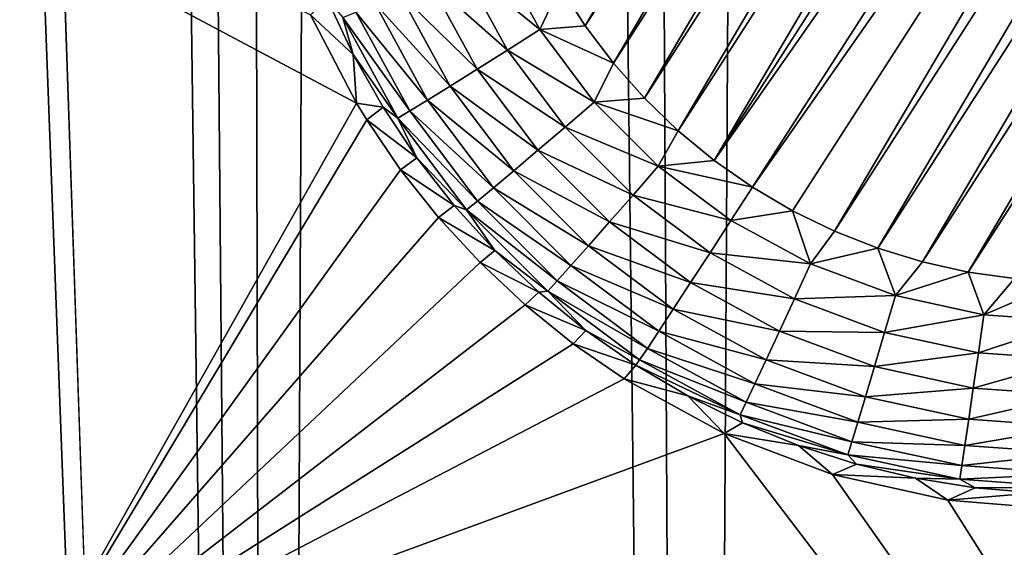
# Model space of a CAD drawing. Header units: metres. Extents: x -24 to 72, y -247 to 22.
# Tile 99 of 256: x 14.093 to 15.457, y -231.277 to -230.546. Entities that reach past the tile are written whole.
import ezdxf

# ---------------------------------------------------------------- set-up
doc = ezdxf.new("R2010")
doc.units = ezdxf.units.M
doc.layers.add('solid_509589_MEDIA_SW0001', color=7, linetype='CONTINUOUS')

msp = doc.modelspace()

# ---------------------------------------------------------------- linework, layer by layer
at = {"layer": 'solid_509589_MEDIA_SW0001'}
for points in [[(13.860041, -221.890396, 309.588806), (14.441781, -238.860062, 309.876434), (13.945312, -201.414352, 309.230164)], [(14.441781, -238.860062, 309.876434), (14.117226, -202.031662, 309.238403), (13.945312, -201.414352, 309.230164)], [(14.441781, -238.860062, 309.876434), (14.353544, -202.785583, 309.248077), (14.117226, -202.031662, 309.238403)], [(14.441781, -238.860062, 309.876434), (14.620336, -203.541016, 309.257233), (14.353544, -202.785583, 309.248077)], [(14.441781, -238.860062, 309.876434), (15.026771, -238.335419, 309.858276), (14.620336, -203.541016, 309.257233)], [(15.026771, -238.335419, 309.858276), (14.849113, -204.128036, 309.263947), (14.620336, -203.541016, 309.257233)], [(15.026771, -238.335419, 309.858276), (15.230062, -205.01091, 309.273407), (14.849113, -204.128036, 309.263947)], [(15.026771, -238.335419, 309.858276), (15.592545, -237.790359, 309.839752), (15.230062, -205.01091, 309.273407)], [(15.592545, -237.790359, 309.839752), (15.429971, -205.436111, 309.277618), (15.230062, -205.01091, 309.273407)], [(15.592545, -237.790359, 309.839752), (15.943184, -206.433578, 309.286652), (15.429971, -205.436111, 309.277618)], [(13.860041, -221.890396, 309.588806), (13.844862, -222.99646, 309.608307), (14.441781, -238.860062, 309.876434)], [(13.844862, -222.99646, 309.608307), (13.838233, -239.363647, 309.894104), (14.441781, -238.860062, 309.876434)], [(14.876953, -230.555038, 268.033722), (14.842092, -230.500427, 268.032776), (15.637213, -229.263397, 268.011169)], [(14.876953, -230.555038, 268.033722), (15.637213, -229.263397, 268.011169), (15.701371, -229.272415, 268.011353)], [(14.915984, -230.606735, 268.034637), (14.876953, -230.555038, 268.033722), (15.701371, -229.272415, 268.011353)], [(14.915984, -230.606735, 268.034637), (15.701371, -229.272415, 268.011353), (15.764613, -229.286438, 268.011597)], [(14.101448, -231.475464, 268.68808), (11.499798, -230.120163, 268.895905), (11.975315, -229.28801, 268.881592)], [(14.560024, -230.662064, 268.67395), (14.101448, -231.475464, 268.68808), (11.975315, -229.28801, 268.881592)], [(14.496441, -230.539581, 268.678101), (14.560024, -230.662064, 268.67395), (11.975315, -229.28801, 268.881592)], [(14.959004, -230.655258, 268.035492), (14.915984, -230.606735, 268.034637), (15.764613, -229.286438, 268.011597)], [(14.959004, -230.655258, 268.035492), (15.764613, -229.286438, 268.011597), (15.82664, -229.305405, 268.011902)], [(15.005695, -230.700241, 268.036255), (14.959004, -230.655258, 268.035492), (15.82664, -229.305405, 268.011902)], [(15.005695, -230.700241, 268.036255), (15.82664, -229.305405, 268.011902), (15.886959, -229.329193, 268.012329)], [(15.055551, -230.741287, 268.036987), (15.005695, -230.700241, 268.036255), (15.886959, -229.329193, 268.012329)], [(15.055551, -230.741287, 268.036987), (15.886959, -229.329193, 268.012329), (15.945001, -229.357483, 268.012817)], [(15.055551, -230.741287, 268.036987), (15.945001, -229.357483, 268.012817), (16.000565, -229.390198, 268.013397)], [(15.055551, -230.741287, 268.036987), (16.000565, -229.390198, 268.013397), (15.108398, -230.778229, 268.037628)], [(15.108398, -230.778229, 268.037628), (16.000565, -229.390198, 268.013397), (16.053413, -229.427155, 268.014038)], [(15.108398, -230.778229, 268.037628), (16.053413, -229.427155, 268.014038), (15.163962, -230.810944, 268.038208)], [(15.163962, -230.810944, 268.038208), (16.053413, -229.427155, 268.014038), (15.222005, -230.839233, 268.038696)], [(15.222005, -230.839233, 268.038696), (16.053413, -229.427155, 268.014038), (16.103268, -229.468185, 268.014771)], [(15.222005, -230.839233, 268.038696), (16.103268, -229.468185, 268.014771), (15.282324, -230.863022, 268.039093)], [(15.282324, -230.863022, 268.039093), (16.103268, -229.468185, 268.014771), (16.14996, -229.513168, 268.015533)], [(15.282324, -230.863022, 268.039093), (16.14996, -229.513168, 268.015533), (15.344351, -230.881989, 268.039429)], [(15.344351, -230.881989, 268.039429), (16.14996, -229.513168, 268.015533), (16.19298, -229.561707, 268.016388)], [(15.344351, -230.881989, 268.039429), (16.19298, -229.561707, 268.016388), (15.407592, -230.896011, 268.039673)], [(15.407592, -230.896011, 268.039673), (16.19298, -229.561707, 268.016388), (16.23201, -229.613388, 268.017303)], [(15.407592, -230.896011, 268.039673), (16.23201, -229.613388, 268.017303), (15.471751, -230.905029, 268.039825)], [(14.101448, -231.475464, 268.68808), (13.595823, -232.2621, 268.701813), (11.499798, -230.120163, 268.895905)], [(14.705274, -230.471619, 268.052582), (14.753927, -230.449677, 268.036957), (14.814106, -230.55986, 268.038879)], [(14.814106, -230.55986, 268.038879), (14.753927, -230.449677, 268.036957), (14.842092, -230.500427, 268.032776)], [(14.705274, -230.471619, 268.052582), (14.769111, -230.588516, 268.054626), (14.660011, -230.491852, 268.077759)], [(14.705274, -230.471619, 268.052582), (14.814106, -230.55986, 268.038879), (14.769111, -230.588516, 268.054626)], [(14.660011, -230.491852, 268.077759), (14.72725, -230.614975, 268.079895), (14.619694, -230.509674, 268.111664)], [(14.769111, -230.588516, 268.054626), (14.72725, -230.614975, 268.079895), (14.660011, -230.491852, 268.077759)], [(14.814106, -230.55986, 268.038879), (14.842092, -230.500427, 268.032776), (14.876953, -230.555038, 268.033722)], [(14.555467, -230.594391, 268.308319), (14.496441, -230.539581, 268.678101), (14.519773, -230.518295, 268.306976)], [(14.541139, -230.543091, 268.252747), (14.555467, -230.594391, 268.308319), (14.519773, -230.518295, 268.306976)], [(14.619694, -230.509674, 268.111664), (14.689963, -230.638351, 268.113892), (14.585708, -230.524475, 268.153107)], [(14.72725, -230.614975, 268.079895), (14.689963, -230.638351, 268.113892), (14.619694, -230.509674, 268.111664)], [(14.585708, -230.524475, 268.153107), (14.658532, -230.657822, 268.155426), (14.559219, -230.535751, 268.200684)], [(14.689963, -230.638351, 268.113892), (14.658532, -230.657822, 268.155426), (14.585708, -230.524475, 268.153107)], [(14.555467, -230.594391, 268.308319), (14.560024, -230.662064, 268.67395), (14.496441, -230.539581, 268.678101)], [(14.559219, -230.535751, 268.200684), (14.634034, -230.672745, 268.203064), (14.541139, -230.543091, 268.252747)], [(14.541139, -230.543091, 268.252747), (14.617313, -230.682587, 268.255188), (14.555467, -230.594391, 268.308319)], [(14.634034, -230.672745, 268.203064), (14.617313, -230.682587, 268.255188), (14.541139, -230.543091, 268.252747)], [(14.658532, -230.657822, 268.155426), (14.634034, -230.672745, 268.203064), (14.559219, -230.535751, 268.200684)], [(14.769111, -230.588516, 268.054626), (14.814106, -230.55986, 268.038879), (14.889357, -230.66037, 268.040649)], [(14.814106, -230.55986, 268.038879), (14.876953, -230.555038, 268.033722), (14.915984, -230.606735, 268.034637)], [(14.889357, -230.66037, 268.040649), (14.814106, -230.55986, 268.038879), (14.915984, -230.606735, 268.034637)], [(14.769111, -230.588516, 268.054626), (14.848934, -230.695129, 268.056458), (14.72725, -230.614975, 268.079895)], [(14.769111, -230.588516, 268.054626), (14.889357, -230.66037, 268.040649), (14.848934, -230.695129, 268.056458)], [(14.596748, -230.667587, 268.309601), (14.560024, -230.662064, 268.67395), (14.555467, -230.594391, 268.308319)], [(14.617313, -230.682587, 268.255188), (14.596748, -230.667587, 268.309601), (14.555467, -230.594391, 268.308319)], [(14.72725, -230.614975, 268.079895), (14.811329, -230.72728, 268.081848), (14.689963, -230.638351, 268.113892)], [(14.848934, -230.695129, 268.056458), (14.811329, -230.72728, 268.081848), (14.72725, -230.614975, 268.079895)], [(14.889357, -230.66037, 268.040649), (14.915984, -230.606735, 268.034637), (14.959004, -230.655258, 268.035492)], [(14.689963, -230.638351, 268.113892), (14.777832, -230.755707, 268.115936), (14.658532, -230.657822, 268.155426)], [(14.811329, -230.72728, 268.081848), (14.777832, -230.755707, 268.115936), (14.689963, -230.638351, 268.113892)], [(14.658532, -230.657822, 268.155426), (14.749595, -230.779449, 268.157562), (14.634034, -230.672745, 268.203064)], [(14.777832, -230.755707, 268.115936), (14.749595, -230.779449, 268.157562), (14.658532, -230.657822, 268.155426)], [(14.889357, -230.66037, 268.040649), (14.959004, -230.655258, 268.035492), (15.005695, -230.700241, 268.036255)], [(14.574089, -230.684998, 268.673096), (14.101448, -231.475464, 268.68808), (14.560024, -230.662064, 268.67395)], [(14.596748, -230.667587, 268.309601), (14.574089, -230.684998, 268.673096), (14.560024, -230.662064, 268.67395)], [(14.643386, -230.737503, 268.310822), (14.574089, -230.684998, 268.673096), (14.596748, -230.667587, 268.309601)], [(14.617313, -230.682587, 268.255188), (14.643386, -230.737503, 268.310822), (14.596748, -230.667587, 268.309601)], [(14.848934, -230.695129, 268.056458), (14.889357, -230.66037, 268.040649), (14.978148, -230.749146, 268.042206)], [(14.978148, -230.749146, 268.042206), (14.889357, -230.66037, 268.040649), (15.005695, -230.700241, 268.036255)], [(14.574089, -230.684998, 268.673096), (14.621164, -230.75412, 268.670349), (14.101448, -231.475464, 268.68808)], [(14.643386, -230.737503, 268.310822), (14.621164, -230.75412, 268.670349), (14.574089, -230.684998, 268.673096)], [(14.634034, -230.672745, 268.203064), (14.727588, -230.797699, 268.205261), (14.617313, -230.682587, 268.255188)], [(14.617313, -230.682587, 268.255188), (14.712566, -230.809799, 268.257416), (14.643386, -230.737503, 268.310822)], [(14.727588, -230.797699, 268.205261), (14.712566, -230.809799, 268.257416), (14.617313, -230.682587, 268.255188)], [(14.749595, -230.779449, 268.157562), (14.727588, -230.797699, 268.205261), (14.634034, -230.672745, 268.203064)], [(14.848934, -230.695129, 268.056458), (14.943122, -230.789307, 268.058105), (14.811329, -230.72728, 268.081848)], [(14.848934, -230.695129, 268.056458), (14.978148, -230.749146, 268.042206), (14.943122, -230.789307, 268.058105)], [(14.978148, -230.749146, 268.042206), (15.005695, -230.700241, 268.036255), (15.055551, -230.741287, 268.036987)], [(14.695119, -230.803741, 268.311951), (14.621164, -230.75412, 268.670349), (14.643386, -230.737503, 268.310822)], [(14.712566, -230.809799, 268.257416), (14.695119, -230.803741, 268.311951), (14.643386, -230.737503, 268.310822)], [(14.811329, -230.72728, 268.081848), (14.910536, -230.826462, 268.083588), (14.777832, -230.755707, 268.115936)], [(14.943122, -230.789307, 268.058105), (14.910536, -230.826462, 268.083588), (14.811329, -230.72728, 268.081848)], [(14.943122, -230.789307, 268.058105), (14.978148, -230.749146, 268.042206), (15.078671, -230.824387, 268.043518)], [(14.978148, -230.749146, 268.042206), (15.055551, -230.741287, 268.036987), (15.108398, -230.778229, 268.037628)], [(14.978148, -230.749146, 268.042206), (15.108398, -230.778229, 268.037628), (15.078671, -230.824387, 268.043518)], [(14.621164, -230.75412, 268.670349), (14.673624, -230.820236, 268.66745), (14.101448, -231.475464, 268.68808)], [(14.695119, -230.803741, 268.311951), (14.673624, -230.820236, 268.66745), (14.621164, -230.75412, 268.670349)], [(14.777832, -230.755707, 268.115936), (14.881511, -230.859375, 268.117767), (14.749595, -230.779449, 268.157562)], [(14.910536, -230.826462, 268.083588), (14.881511, -230.859375, 268.117767), (14.777832, -230.755707, 268.115936)], [(14.749595, -230.779449, 268.157562), (14.857043, -230.886887, 268.159424), (14.727588, -230.797699, 268.205261)], [(14.881511, -230.859375, 268.117767), (14.857043, -230.886887, 268.159424), (14.749595, -230.779449, 268.157562)], [(15.078671, -230.824387, 268.043518), (15.108398, -230.778229, 268.037628), (15.163962, -230.810944, 268.038208)], [(14.943122, -230.789307, 268.058105), (15.049754, -230.86911, 268.059509), (14.910536, -230.826462, 268.083588)], [(14.943122, -230.789307, 268.058105), (15.078671, -230.824387, 268.043518), (15.049754, -230.86911, 268.059509)], [(14.751657, -230.865921, 268.313049), (14.673624, -230.820236, 268.66745), (14.695119, -230.803741, 268.311951)], [(14.712566, -230.809799, 268.257416), (14.751657, -230.865921, 268.313049), (14.695119, -230.803741, 268.311951)], [(14.727588, -230.797699, 268.205261), (14.837974, -230.908066, 268.207184), (14.712566, -230.809799, 268.257416)], [(14.857043, -230.886887, 268.159424), (14.837974, -230.908066, 268.207184), (14.727588, -230.797699, 268.205261)], [(14.673624, -230.820236, 268.66745), (14.731277, -230.882874, 268.664429), (14.101448, -231.475464, 268.68808)], [(14.751657, -230.865921, 268.313049), (14.731277, -230.882874, 268.664429), (14.673624, -230.820236, 268.66745)], [(14.712566, -230.809799, 268.257416), (14.824958, -230.92218, 268.259369), (14.751657, -230.865921, 268.313049)], [(14.837974, -230.908066, 268.207184), (14.824958, -230.92218, 268.259369), (14.712566, -230.809799, 268.257416)], [(15.188881, -230.884552, 268.044556), (15.078671, -230.824387, 268.043518), (15.163962, -230.810944, 268.038208)], [(15.188881, -230.884552, 268.044556), (15.163962, -230.810944, 268.038208), (15.222005, -230.839233, 268.038696)], [(14.910536, -230.826462, 268.083588), (15.022852, -230.910538, 268.085052), (14.881511, -230.859375, 268.117767)], [(14.910536, -230.826462, 268.083588), (15.049754, -230.86911, 268.059509), (15.022852, -230.910538, 268.085052)], [(15.049754, -230.86911, 268.059509), (15.078671, -230.824387, 268.043518), (15.188881, -230.884552, 268.044556)], [(15.188881, -230.884552, 268.044556), (15.222005, -230.839233, 268.038696), (15.282324, -230.863022, 268.039093)], [(14.881511, -230.859375, 268.117767), (14.99889, -230.947235, 268.119293), (14.857043, -230.886887, 268.159424)], [(14.881511, -230.859375, 268.117767), (15.022852, -230.910538, 268.085052), (14.99889, -230.947235, 268.119293)], [(14.812686, -230.923721, 268.314056), (14.731277, -230.882874, 268.664429), (14.751657, -230.865921, 268.313049)], [(14.824958, -230.92218, 268.259369), (14.812686, -230.923721, 268.314056), (14.751657, -230.865921, 268.313049)], [(15.166661, -230.932938, 268.060638), (15.022852, -230.910538, 268.085052), (15.049754, -230.86911, 268.059509)], [(15.166661, -230.932938, 268.060638), (15.049754, -230.86911, 268.059509), (15.188881, -230.884552, 268.044556)], [(15.306533, -230.928436, 268.045319), (15.188881, -230.884552, 268.044556), (15.282324, -230.863022, 268.039093)], [(15.306533, -230.928436, 268.045319), (15.282324, -230.863022, 268.039093), (15.344351, -230.881989, 268.039429)], [(14.731277, -230.882874, 268.664429), (14.793705, -230.941376, 268.661346), (14.101448, -231.475464, 268.68808)], [(14.812686, -230.923721, 268.314056), (14.793705, -230.941376, 268.661346), (14.731277, -230.882874, 268.664429)], [(14.857043, -230.886887, 268.159424), (14.978689, -230.977936, 268.161011), (14.837974, -230.908066, 268.207184)], [(14.857043, -230.886887, 268.159424), (14.99889, -230.947235, 268.119293), (14.978689, -230.977936, 268.161011)], [(15.166661, -230.932938, 268.060638), (15.188881, -230.884552, 268.044556), (15.306533, -230.928436, 268.045319)], [(15.306533, -230.928436, 268.045319), (15.344351, -230.881989, 268.039429), (15.407592, -230.896011, 268.039673)], [(15.429233, -230.955124, 268.045807), (15.306533, -230.928436, 268.045319), (15.407592, -230.896011, 268.039673)], [(15.429233, -230.955124, 268.045807), (15.407592, -230.896011, 268.039673), (15.471751, -230.905029, 268.039825)], [(14.837974, -230.908066, 268.207184), (14.962946, -231.001602, 268.208801), (14.824958, -230.92218, 268.259369)], [(14.837974, -230.908066, 268.207184), (14.978689, -230.977936, 268.161011), (14.962946, -231.001602, 268.208801)], [(15.14599, -230.977768, 268.086243), (14.99889, -230.947235, 268.119293), (15.022852, -230.910538, 268.085052)], [(15.166661, -230.932938, 268.060638), (15.14599, -230.977768, 268.086243), (15.022852, -230.910538, 268.085052)], [(15.429233, -230.955124, 268.045807), (15.471751, -230.905029, 268.039825), (15.536478, -230.908997, 268.039917)], [(15.554482, -230.964081, 268.045959), (15.429233, -230.955124, 268.045807), (15.536478, -230.908997, 268.039917)], [(14.877863, -230.976776, 268.314972), (14.793705, -230.941376, 268.661346), (14.812686, -230.923721, 268.314056)], [(14.824958, -230.92218, 268.259369), (14.877863, -230.976776, 268.314972), (14.812686, -230.923721, 268.314056)], [(14.824958, -230.92218, 268.259369), (14.962946, -231.001602, 268.208801), (14.9522, -231.01741, 268.261017)], [(14.824958, -230.92218, 268.259369), (14.9522, -231.01741, 268.261017), (14.877863, -230.976776, 268.314972)], [(15.166661, -230.932938, 268.060638), (15.306533, -230.928436, 268.045319), (15.291464, -230.979477, 268.061432)], [(15.291464, -230.979477, 268.061432), (15.306533, -230.928436, 268.045319), (15.429233, -230.955124, 268.045807)], [(14.793705, -230.941376, 268.661346), (14.860365, -230.995163, 268.658234), (14.101448, -231.475464, 268.68808)], [(14.877863, -230.976776, 268.314972), (14.860365, -230.995163, 268.658234), (14.793705, -230.941376, 268.661346)], [(15.166661, -230.932938, 268.060638), (15.291464, -230.979477, 268.061432), (15.14599, -230.977768, 268.086243)], [(15.127579, -231.017487, 268.120514), (14.978689, -230.977936, 268.161011), (14.99889, -230.947235, 268.119293)], [(15.14599, -230.977768, 268.086243), (15.127579, -231.017487, 268.120514), (14.99889, -230.947235, 268.119293)], [(15.291464, -230.979477, 268.061432), (15.429233, -230.955124, 268.045807), (15.42162, -231.007797, 268.06192)], [(15.42162, -231.007797, 268.06192), (15.429233, -230.955124, 268.045807), (15.554482, -230.964081, 268.045959)], [(15.42162, -231.007797, 268.06192), (15.554482, -230.964081, 268.045959), (15.554482, -231.017288, 268.062103)], [(14.877863, -230.976776, 268.314972), (14.946823, -231.024826, 268.315826), (14.860365, -230.995163, 268.658234)], [(14.877863, -230.976776, 268.314972), (14.9522, -231.01741, 268.261017), (14.946823, -231.024826, 268.315826)], [(15.112058, -231.050751, 268.162292), (14.962946, -231.001602, 268.208801), (14.978689, -230.977936, 268.161011)], [(15.127579, -231.017487, 268.120514), (15.112058, -231.050751, 268.162292), (14.978689, -230.977936, 268.161011)], [(15.14599, -230.977768, 268.086243), (15.277445, -231.026779, 268.087097), (15.127579, -231.017487, 268.120514)], [(15.291464, -230.979477, 268.061432), (15.277445, -231.026779, 268.087097), (15.14599, -230.977768, 268.086243)], [(15.291464, -230.979477, 268.061432), (15.42162, -231.007797, 268.06192), (15.277445, -231.026779, 268.087097)], [(14.860365, -230.995163, 268.658234), (14.930794, -231.043854, 268.65509), (14.101448, -231.475464, 268.68808)], [(14.946823, -231.024826, 268.315826), (14.930794, -231.043854, 268.65509), (14.860365, -230.995163, 268.658234)], [(15.09996, -231.076401, 268.210114), (14.9522, -231.01741, 268.261017), (14.962946, -231.001602, 268.208801)], [(15.112058, -231.050751, 268.162292), (15.09996, -231.076401, 268.210114), (14.962946, -231.001602, 268.208801)], [(15.42162, -231.007797, 268.06192), (15.414539, -231.056595, 268.087616), (15.277445, -231.026779, 268.087097)], [(15.42162, -231.007797, 268.06192), (15.554482, -231.017288, 268.062103), (15.414539, -231.056595, 268.087616)], [(14.946823, -231.024826, 268.315826), (15.019182, -231.067581, 268.316559), (14.930794, -231.043854, 268.65509)], [(14.9522, -231.01741, 268.261017), (15.091703, -231.093582, 268.26236), (14.946823, -231.024826, 268.315826)], [(15.091703, -231.093582, 268.26236), (15.019182, -231.067581, 268.316559), (14.946823, -231.024826, 268.315826)], [(15.09996, -231.076401, 268.210114), (15.091703, -231.093582, 268.26236), (14.9522, -231.01741, 268.261017)], [(15.127579, -231.017487, 268.120514), (15.264958, -231.068726, 268.121399), (15.112058, -231.050751, 268.162292)], [(15.277445, -231.026779, 268.087097), (15.264958, -231.068726, 268.121399), (15.127579, -231.017487, 268.120514)], [(15.554482, -231.017288, 268.062103), (15.554482, -231.066605, 268.087799), (15.414539, -231.056595, 268.087616)], [(15.277445, -231.026779, 268.087097), (15.414539, -231.056595, 268.087616), (15.264958, -231.068726, 268.121399)], [(14.930794, -231.043854, 268.65509), (15.06918, -231.11937, 268.649353), (14.101448, -231.475464, 268.68808)], [(15.019182, -231.067581, 268.316559), (15.06918, -231.11937, 268.649353), (14.930794, -231.043854, 268.65509)], [(15.112058, -231.050751, 268.162292), (15.254432, -231.103851, 268.163208), (15.09996, -231.076401, 268.210114)], [(15.264958, -231.068726, 268.121399), (15.254432, -231.103851, 268.163208), (15.112058, -231.050751, 268.162292)], [(15.019182, -231.067581, 268.316559), (15.094535, -231.104813, 268.31723), (15.06918, -231.11937, 268.649353)], [(15.091703, -231.093582, 268.26236), (15.094535, -231.104813, 268.31723), (15.019182, -231.067581, 268.316559)], [(15.414539, -231.056595, 268.087616), (15.408231, -231.099884, 268.121948), (15.264958, -231.068726, 268.121399)], [(15.414539, -231.056595, 268.087616), (15.554482, -231.066605, 268.087799), (15.408231, -231.099884, 268.121948)], [(15.554482, -231.066605, 268.087799), (15.554482, -231.110336, 268.122131), (15.408231, -231.099884, 268.121948)], [(15.09996, -231.076401, 268.210114), (15.246227, -231.130951, 268.21106), (15.091703, -231.093582, 268.26236)], [(15.254432, -231.103851, 268.163208), (15.246227, -231.130951, 268.21106), (15.09996, -231.076401, 268.210114)], [(15.264958, -231.068726, 268.121399), (15.408231, -231.099884, 268.121948), (15.254432, -231.103851, 268.163208)], [(15.091703, -231.093582, 268.26236), (15.240627, -231.149109, 268.263336), (15.094535, -231.104813, 268.31723)], [(15.246227, -231.130951, 268.21106), (15.240627, -231.149109, 268.263336), (15.091703, -231.093582, 268.26236)], [(15.094535, -231.104813, 268.31723), (15.17246, -231.136322, 268.31778), (15.06918, -231.11937, 268.649353)], [(15.240627, -231.149109, 268.263336), (15.17246, -231.136322, 268.31778), (15.094535, -231.104813, 268.31723)], [(15.254432, -231.103851, 268.163208), (15.402914, -231.136139, 268.163788), (15.246227, -231.130951, 268.21106)], [(15.408231, -231.099884, 268.121948), (15.402914, -231.136139, 268.163788), (15.254432, -231.103851, 268.163208)], [(15.408231, -231.099884, 268.121948), (15.554482, -231.110336, 268.122131), (15.402914, -231.136139, 268.163788)], [(15.06918, -231.11937, 268.649353), (16.559731, -233.076263, 268.627808), (14.101448, -231.475464, 268.68808)], [(15.06918, -231.11937, 268.649353), (15.219253, -231.176163, 268.643646), (16.559731, -233.076263, 268.627808)], [(15.17246, -231.136322, 268.31778), (15.219253, -231.176163, 268.643646), (15.06918, -231.11937, 268.649353)], [(15.554482, -231.110336, 268.122131), (15.554482, -231.146973, 268.163971), (15.402914, -231.136139, 268.163788)], [(15.246227, -231.130951, 268.21106), (15.398769, -231.164139, 268.211639), (15.240627, -231.149109, 268.263336)], [(15.402914, -231.136139, 268.163788), (15.398769, -231.164139, 268.211639), (15.246227, -231.130951, 268.21106)], [(15.17246, -231.136322, 268.31778), (15.252522, -231.161911, 268.318207), (15.219253, -231.176163, 268.643646)], [(15.240627, -231.149109, 268.263336), (15.252522, -231.161911, 268.318207), (15.17246, -231.136322, 268.31778)], [(15.240627, -231.149109, 268.263336), (15.395941, -231.182892, 268.263916), (15.252522, -231.161911, 268.318207)], [(15.398769, -231.164139, 268.211639), (15.395941, -231.182892, 268.263916), (15.240627, -231.149109, 268.263336)], [(15.402914, -231.136139, 268.163788), (15.554482, -231.146973, 268.163971), (15.398769, -231.164139, 268.211639)], [(15.554482, -231.146973, 268.163971), (15.554482, -231.175262, 268.211853), (15.398769, -231.164139, 268.211639)], [(15.252522, -231.161911, 268.318207), (15.334271, -231.181442, 268.318542), (15.219253, -231.176163, 268.643646)], [(15.395941, -231.182892, 268.263916), (15.334271, -231.181442, 268.318542), (15.252522, -231.161911, 268.318207)], [(15.219253, -231.176163, 268.643646), (15.379021, -231.212112, 268.638031), (16.559731, -233.076263, 268.627808)], [(15.334271, -231.181442, 268.318542), (15.379021, -231.212112, 268.638031), (15.219253, -231.176163, 268.643646)], [(15.398769, -231.164139, 268.211639), (15.554482, -231.175262, 268.211853), (15.395941, -231.182892, 268.263916)], [(15.554482, -231.175262, 268.211853), (15.554482, -231.194229, 268.26413), (15.395941, -231.182892, 268.263916)], [(15.334271, -231.181442, 268.318542), (15.417253, -231.194809, 268.318787), (15.379021, -231.212112, 268.638031)], [(15.395941, -231.182892, 268.263916), (15.417253, -231.194809, 268.318787), (15.334271, -231.181442, 268.318542)], [(15.395941, -231.182892, 268.263916), (15.554482, -231.194229, 268.26413), (15.417253, -231.194809, 268.318787)], [(15.417253, -231.194809, 268.318787), (15.501001, -231.20195, 268.318909), (15.379021, -231.212112, 268.638031)], [(15.501001, -231.20195, 268.318909), (15.543579, -231.225113, 268.63269), (15.379021, -231.212112, 268.638031)], [(15.554482, -231.194229, 268.26413), (15.501001, -231.20195, 268.318909), (15.417253, -231.194809, 268.318787)], [(15.379021, -231.212112, 268.638031), (15.543579, -231.225113, 268.63269), (16.559731, -233.076263, 268.627808)]]:
    msp.add_3dface(points, dxfattribs=at)

doc.saveas('drawing.dxf')
